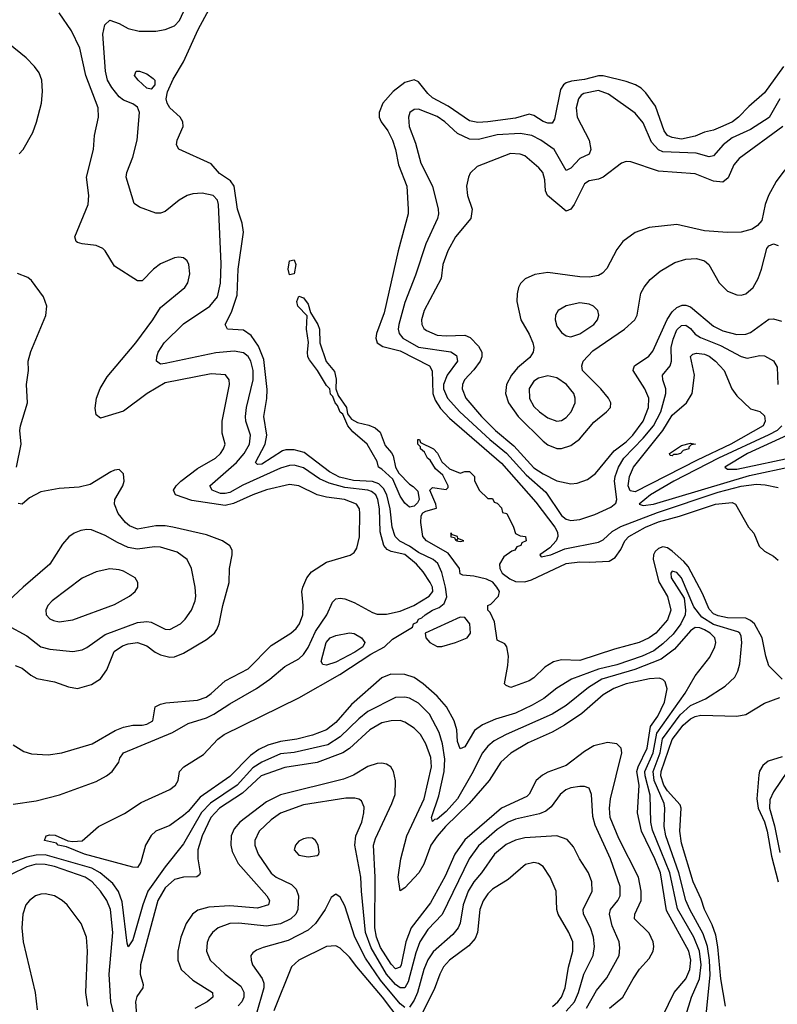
# Model space of a CAD drawing. Header units: inches. Extents: x 1305375 to 1407406, y 744550 to 841633.
# Tile 111 of 256: x 1313159 to 1316446, y 795159 to 799433. Entities that reach past the tile are written whole.
import ezdxf

# ---------------------------------------------------------------- set-up
doc = ezdxf.new("R2010")
doc.units = ezdxf.units.IN
doc.header["$MEASUREMENT"] = 0
doc.layers.add('B3719', color=7, linetype='Continuous')

msp = doc.modelspace()

# ---------------------------------------------------------------- linework, layer by layer
at = {"layer": 'B3719', "color": 5}
for points, elevation in [([(1313130, 796027.5), (1313230, 796042.4), (1313332, 796068), (1313490, 796126.2), (1313536.2, 796150), (1313560.3, 796170), (1313589.4, 796210), (1313593.4, 796226.6), (1313609.4, 796250), (1313821.3, 796338.7), (1313890, 796377.3), (1313970, 796402.9), (1314001.7, 796418.3), (1314070, 796463.7), (1314186.1, 796530), (1314243.8, 796570), (1314310, 796625.1), (1314370, 796657.8), (1314390, 796677.1), (1314410, 796707.1), (1314442.6, 796777.4), (1314491.2, 796850), (1314515.5, 796904.5), (1314530, 796918.9), (1314550, 796922.3), (1314570, 796919.2), (1314610, 796903.3), (1314690, 796859.1), (1314710, 796852.9), (1314750, 796852.1), (1314810, 796864.8), (1314868.4, 796890), (1314934.9, 796930), (1314951.6, 796950), (1314950.3, 796970), (1314939.4, 796990), (1314910, 797035.8), (1314880.9, 797070), (1314830, 797111.6), (1314770, 797124.1), (1314753.1, 797133.1), (1314738.4, 797150), (1314723.1, 797210), (1314719.8, 797310), (1314713.4, 797350), (1314703.5, 797370), (1314685.1, 797385.1), (1314670, 797391), (1314570, 797402.3), (1314501.1, 797421.1), (1314460, 797440), (1314390, 797487.4), (1314350, 797498.6), (1314330, 797497.6), (1314290, 797485.4), (1314127.7, 797412.3), (1314070, 797381), (1314050, 797375.6), (1314030, 797376.5), (1313994, 797390), (1313984.1, 797410), (1314099.7, 797510), (1314133.5, 797550), (1314156, 797590), (1314160.6, 797630), (1314140.4, 797690), (1314138.5, 797710), (1314142.4, 797750), (1314171.9, 797870), (1314172.6, 797910), (1314162.1, 797950), (1314150, 797970.9), (1314130, 797986.7), (1314090, 797994.5), (1314010, 797986.5), (1313790, 797939.8), (1313770, 797938), (1313753, 797950), (1313753.3, 797970), (1313759.8, 797990), (1313785.4, 798030), (1313870, 798112.4), (1313983.7, 798190), (1314016.7, 798230), (1314030.8, 798289.2), (1314033.7, 798373.7), (1314021.4, 798630), (1314017.7, 798650), (1313998.9, 798670), (1313950, 798680.2), (1313910, 798677.1), (1313885.3, 798670), (1313850.3, 798650), (1313790, 798599.6), (1313770, 798593.3), (1313750, 798593), (1313678.7, 798618.7), (1313655.1, 798635.1), (1313621.4, 798750), (1313623.5, 798770), (1313650, 798835.5), (1313668.8, 798910), (1313679, 799030), (1313670, 799053.2), (1313650, 799067), (1313610, 799083.9), (1313590, 799098.7), (1313558.3, 799138.3), (1313540.1, 799170), (1313531.7, 799210), (1313519.3, 799370), (1313528.9, 799411.1), (1313549.8, 799430.2), (1313590, 799416.6), (1313630, 799395.1), (1313676.9, 799383.1), (1313750, 799383.2), (1313790, 799390.2), (1313830, 799406.7), (1313852.3, 799430), (1313895.3, 799524.7)], 1160), ([(1313130, 796284.7), (1313176.5, 796256.5), (1313210, 796245.6), (1313282.3, 796242.3), (1313341.3, 796250), (1313473.5, 796290), (1313572.5, 796347.5), (1313610, 796361.8), (1313650, 796371), (1313690, 796370.2), (1313710, 796374.4), (1313736.4, 796390), (1313747.3, 796450), (1313770, 796462), (1313792.6, 796467.4), (1313930, 796479.2), (1313967.6, 796492.4), (1313990, 796507.3), (1314050, 796563.5), (1314150, 796614.3), (1314250, 796717), (1314335.1, 796770), (1314358.1, 796790), (1314372.6, 796810), (1314386.9, 796850), (1314389.2, 796890), (1314382.6, 796950), (1314387.3, 796970), (1314404.4, 797010), (1314424.6, 797035.4), (1314490, 797078.6), (1314592.1, 797107.9), (1314610, 797120.4), (1314621.2, 797138.8), (1314632.7, 797187.3), (1314634.7, 797290), (1314632.9, 797310), (1314620.4, 797330), (1314567.6, 797350), (1314490, 797359.9), (1314450, 797369.9), (1314370, 797409.9), (1314330, 797415.2), (1314230, 797391.7), (1314170, 797370.6), (1314086.9, 797333.1), (1314050, 797324.4), (1313906.3, 797346.3), (1313834.2, 797370), (1313825.6, 797390), (1313838.1, 797410), (1313858.5, 797430), (1313930, 797485.1), (1314008.7, 797530), (1314030.6, 797550), (1314043.7, 797570), (1314049.8, 797590), (1314037.7, 797637.7), (1314037.9, 797690), (1314068.5, 797850), (1314068.2, 797870), (1314051.9, 797891.9), (1313990, 797895.6), (1313790, 797856.8), (1313711.9, 797810), (1313610, 797733.8), (1313510, 797703.5), (1313490, 797718), (1313486.5, 797746.5), (1313492.7, 797790), (1313508.4, 797831.6), (1313537.8, 797882.2), (1313662.8, 798030), (1313736.8, 798130), (1313770, 798183.6), (1313875.5, 798270), (1313887.9, 798290), (1313897.8, 798330), (1313893.1, 798370), (1313885.5, 798385.5), (1313870, 798399.7), (1313850, 798402.6), (1313830, 798399.8), (1313770, 798372.9), (1313739.6, 798350), (1313690, 798298.9), (1313670, 798298.9), (1313570, 798362.4), (1313530, 798429.7), (1313519.5, 798439.5), (1313490, 798453.1), (1313430, 798459.8), (1313410, 798466.4), (1313403.6, 798470), (1313398.7, 798490), (1313455.6, 798630), (1313458.4, 798670), (1313448.2, 798750), (1313479.6, 798870), (1313483.9, 798930), (1313500.2, 799010), (1313499.3, 799050), (1313445.3, 799190), (1313419.4, 799310), (1313384.1, 799384.1), (1313330, 799463.1)], 1180), ([(1316133.5, 795070), (1316154.3, 795285.7), (1316151.6, 795350), (1316143.2, 795410), (1316124.4, 795464.4), (1316066.5, 795570), (1316050, 795609.9), (1316019.3, 795730), (1315962.6, 795890), (1315955.3, 795930), (1315958.2, 796010), (1315954.9, 796030), (1315911.6, 796130), (1315907.9, 796170), (1315937.6, 796250), (1315948.3, 796311.7), (1316024.4, 796415.6), (1316070, 796455.3), (1316134.7, 796485.3), (1316220.4, 796539.6), (1316261.2, 796578.8), (1316274.8, 796605.2), (1316283.3, 796636.7), (1316292.6, 796730), (1316290, 796756.4), (1316283.4, 796770), (1316275.4, 796775.4), (1316170, 796807.1), (1316118.9, 796838.9), (1316083.8, 796883.8), (1316030, 797009.8), (1316010, 797032.8), (1315990, 797038.8), (1315984.4, 797030), (1315985.5, 797010), (1316042.4, 796922.4), (1316048.5, 796870), (1316045.7, 796850), (1316026.9, 796810), (1315993.8, 796766.2), (1315950, 796723.6), (1315910, 796693.7), (1315860.1, 796670), (1315750, 796631.9), (1315670, 796614), (1315553.6, 796570), (1315490, 796531.2), (1315433.3, 796486.7), (1315382.1, 796457.9), (1315310, 796423.1), (1315223.8, 796396.2), (1315167.4, 796372.6), (1315132.6, 796347.4), (1315090, 796275.8), (1315070, 796268.3), (1315058.9, 796298.9), (1315055.2, 796350), (1315043.8, 796390), (1315011, 796450), (1314970, 796496.8), (1314910, 796549.5), (1314870, 796576.7), (1314829.6, 796590.4), (1314768.6, 796591.4), (1314730, 796575.8), (1314599.2, 796460.8), (1314530, 796382.2), (1314490, 796350.4), (1314430, 796327.2), (1314362, 796310), (1314290, 796300.1), (1314236.2, 796283.8), (1314195.8, 796264.2), (1314160.8, 796239.2), (1314070, 796147.3), (1313942.3, 796057.7), (1313890, 795995.2), (1313870, 795977.8), (1313810, 795935.6), (1313750, 795909.7), (1313730, 795891.2), (1313704.9, 795850), (1313684.9, 795775.1), (1313670, 795752.7), (1313650, 795754), (1313440.5, 795810), (1313362, 795842), (1313325.6, 795850), (1313318, 795858), (1313266, 795870), (1313274, 795890), (1313290, 795893.8), (1313312.3, 795892.3), (1313368, 795868), (1313390, 795864.9), (1313430, 795867.7), (1313500.7, 795930), (1313613.7, 795986.3), (1313685.6, 796034.4), (1313810, 796090.8), (1313834.5, 796110), (1313846.3, 796130), (1313852.5, 796170), (1313871.6, 796190), (1313956.8, 796243.2), (1314018.1, 796310), (1314046.6, 796330), (1314370.7, 796489.3), (1314548.4, 796590), (1314681.8, 796678.2), (1314742.2, 796710), (1314776.8, 796743.2), (1314863.7, 796796.3), (1314867.6, 796810), (1314882.8, 796817.2), (1314889.7, 796830), (1314904.3, 796835.7), (1314918.3, 796850), (1314949.8, 796870), (1314978.7, 796881.3), (1315001.2, 796898.8), (1315012, 796928), (1315007, 796970), (1314990, 797033.1), (1314972.8, 797072.8), (1314952.3, 797090), (1314890, 797120), (1314850, 797147.8), (1314808.9, 797169), (1314787.8, 797190), (1314774.4, 797230), (1314765.9, 797310), (1314752.3, 797370), (1314737.8, 797397.8), (1314717.4, 797417.4), (1314690, 797428.7), (1314606.9, 797433.1), (1314546.4, 797446.4), (1314502.6, 797470), (1314393.7, 797553.7), (1314350, 797566.4), (1314314.1, 797565.9), (1314299.3, 797560.7), (1314210, 797503.9), (1314190, 797501.3), (1314181.9, 797510), (1314223.6, 797590), (1314231.1, 797628.9), (1314218.9, 797710), (1314230.8, 797789.2), (1314232, 797828), (1314218.2, 797958.2), (1314195.4, 798015.4), (1314162.6, 798062.6), (1314130, 798084.8), (1314060.9, 798090), (1314049.8, 798109.8), (1314077.3, 798162.7), (1314102.8, 798237.2), (1314106.6, 798350), (1314129.6, 798510), (1314124.7, 798550), (1314103.5, 798610), (1314089.9, 798709.9), (1314073.1, 798733.1), (1314025.5, 798765.5), (1313990, 798807.9), (1313850, 798871.1), (1313839.1, 798890), (1313842.3, 798910), (1313868.1, 798970), (1313867, 798990), (1313854.8, 799010), (1313810, 799050.6), (1313798.7, 799070), (1313794.8, 799090), (1313799.9, 799120.1), (1313824.6, 799175.4), (1313869.8, 799250), (1313933.5, 799390), (1313981.1, 799478.9)], 1140), ([(1313156.5, 798850), (1313173.6, 798870), (1313216.2, 798943.8), (1313232.3, 798987.7), (1313252.8, 799070), (1313258.3, 799121.7), (1313254.5, 799170), (1313242.8, 799202.8), (1313223.4, 799230), (1313187, 799267), (1313110.6, 799330)], 1220), ([(1316473.4, 799230), (1316390, 799114.8), (1316323.3, 799056.7), (1316278.3, 799010), (1316251.5, 798990), (1316210, 798970.5), (1316170, 798954), (1316130, 798945.4), (1316090, 798926.9), (1316030, 798914.7), (1315990, 798921), (1315970, 798930.8), (1315955, 798950), (1315918.2, 799058.2), (1315875.3, 799115.3), (1315855, 799135), (1315830.3, 799150.3), (1315790, 799164.4), (1315690, 799189.4), (1315670, 799189.4), (1315610, 799174), (1315553.4, 799166.6), (1315530, 799159.2), (1315518, 799150), (1315505.9, 799130), (1315478.7, 799001.3), (1315470, 798984.4), (1315450, 798983.9), (1315430, 798990.7), (1315390, 799016.8), (1315370, 799023.2), (1315310, 799004.8), (1315190, 798989.9), (1315146.9, 798986.9), (1315110, 798993.3), (1315018.1, 799058.1), (1314950, 799094.2), (1314930, 799112.2), (1314890, 799162.7), (1314870, 799172.5), (1314830, 799160.7), (1314778.7, 799121.3), (1314734.5, 799070), (1314718.5, 799030), (1314719, 799010), (1314727, 798990), (1314756.3, 798950), (1314776.3, 798910), (1314789.1, 798870), (1314802.3, 798802.3), (1314838.2, 798710), (1314845.1, 798610), (1314844.3, 798590), (1314801.5, 798430), (1314739.8, 798160.2), (1314707.4, 798070), (1314704.1, 798050), (1314710.2, 798030), (1314734.1, 798014.2), (1314810, 797994.9), (1314937.7, 797930), (1314948.3, 797908.3), (1314951.8, 797810), (1314961.9, 797781.9), (1314985.4, 797745.4), (1315023.3, 797703.3), (1315250, 797507.5), (1315398.5, 797338.5), (1315480.4, 797230), (1315492.3, 797207.7), (1315493.6, 797190), (1315486.3, 797170), (1315459.6, 797140.4), (1315416, 797110), (1315421.3, 797101.3), (1315464, 797110), (1315524.4, 797135.6), (1315670, 797165), (1315690, 797174.6), (1315729.1, 797210.9), (1315767.2, 797232.8), (1315926, 797294), (1316190, 797381.8), (1316290, 797407.5), (1316356.1, 797416.1), (1316393.5, 797413.5), (1316450, 797401.8)], 1140), ([(1316457.5, 799090), (1316411.1, 799008.9), (1316330, 798956.6), (1316250, 798919.9), (1316212, 798890), (1316170, 798842.4), (1316150, 798837.4), (1316094, 798854), (1315950, 798859.4), (1315930, 798867.5), (1315901, 798901), (1315864.6, 798984.6), (1315830, 799026.5), (1315713.3, 799110), (1315670, 799125.5), (1315607.3, 799112.7), (1315594.9, 799105.1), (1315583.4, 799090), (1315572.9, 799050), (1315577.3, 799010), (1315630.1, 798910.1), (1315637, 798870), (1315630.1, 798849.9), (1315590, 798829.9), (1315550, 798788.2), (1315530, 798778.8), (1315477.8, 798870), (1315419.8, 798910), (1315380.4, 798930), (1315330, 798939.4), (1315230, 798932.5), (1315150, 798913.1), (1315110, 798913.7), (1315059, 798939), (1315004.2, 798990), (1314970, 799013.3), (1314890, 799044.7), (1314870, 799043.8), (1314851.6, 799030), (1314846.2, 799010), (1314848.9, 798970), (1314876.6, 798896.6), (1314899.4, 798810), (1314950.6, 798710.6), (1314975.3, 798610), (1314975.9, 798590), (1314971.4, 798570), (1314920.7, 798459.3), (1314875.8, 798324.2), (1314830, 798205.4), (1314804.4, 798110), (1314801.7, 798090), (1314805.1, 798070), (1314820.9, 798050), (1314890, 798010.7), (1315030, 797991.1), (1315054.7, 797974.7), (1315058.9, 797950), (1315014.2, 797890), (1314998.1, 797850), (1314997.7, 797830), (1315015.6, 797790), (1315068.5, 797730), (1315198.9, 797610), (1315271.1, 797551.1), (1315357.2, 797457.2), (1315441.3, 797381.3), (1315510, 797280.6), (1315530, 797265.4), (1315550, 797258.6), (1315590, 797263.5), (1315655.1, 797284.9), (1315723.2, 797316.8), (1315746.1, 797333.9), (1315750.5, 797349.5), (1315740.3, 797430), (1315742.3, 797450), (1315756.9, 797490), (1315780.8, 797530), (1315864, 797616), (1315908.7, 797670), (1315940.8, 797730), (1315963.2, 797810), (1315962.5, 797830), (1315949.3, 797870), (1315947.6, 797890), (1315981.2, 797930), (1315986.4, 797950), (1315986.2, 798010), (1315994, 798046), (1316010, 798085.9), (1316030, 798105.9), (1316050, 798107.2), (1316070, 798092.3), (1316090, 798067.4), (1316112.7, 798052.7), (1316199, 798019), (1316290, 797971.2), (1316315.9, 797964.1), (1316370, 797975.2), (1316390, 797973.7), (1316430, 797952.4), (1316445, 797925), (1316448.5, 797850)], 1160), ([(1316470.1, 798970), (1316280.2, 798830), (1316257.8, 798802.2), (1316233.5, 798746.5), (1316210, 798727.9), (1316170, 798732.4), (1316090, 798763.8), (1315930, 798775.8), (1315810, 798816.1), (1315790, 798818), (1315770, 798809.8), (1315690, 798749.2), (1315670, 798740.2), (1315630, 798732.9), (1315610, 798721.1), (1315564.7, 798630), (1315550, 798610.6), (1315530, 798601.5), (1315449.1, 798670), (1315440.2, 798690), (1315437.2, 798737.2), (1315428.9, 798770), (1315411.9, 798790), (1315350, 798841.6), (1315329.9, 798849.9), (1315287.8, 798852.2), (1315144.1, 798795.8), (1315113.8, 798766.2), (1315106, 798750), (1315097.8, 798710), (1315102.6, 798670), (1315122.2, 798610), (1315116.3, 798570), (1315049.7, 798490.3), (1315016.1, 798430), (1314994.8, 798370), (1314987.3, 798310), (1314914, 798170), (1314902.7, 798130), (1314903.9, 798110), (1314912.5, 798092.5), (1314923.3, 798083.3), (1314970, 798063.5), (1315010, 798060.1), (1315090, 798064), (1315112.8, 798052.8), (1315150, 798015.3), (1315164.7, 797990), (1315164, 797970), (1315156.5, 797950), (1315130, 797912.6), (1315089.6, 797870), (1315080.6, 797850), (1315079.4, 797830), (1315095.4, 797790), (1315162.9, 797710), (1315223.4, 797650), (1315302.9, 797582.9), (1315390, 797487.5), (1315430, 797460.8), (1315490, 797430.4), (1315550, 797417.7), (1315578.2, 797421.7), (1315622.4, 797437.6), (1315657.6, 797462.4), (1315738.4, 797561.6), (1315790, 797600.7), (1315819.9, 797630), (1315863.7, 797690), (1315887.6, 797750), (1315888.1, 797790), (1315871.1, 797831.1), (1315820.5, 797910), (1315822.5, 797917.5), (1315826.4, 797930), (1315888.2, 797971.8), (1315906.7, 797993.3), (1315968.6, 798131.4), (1315990, 798164.3), (1316010, 798183.3), (1316033.3, 798193.3), (1316050, 798194.1), (1316070, 798186.4), (1316170, 798102.6), (1316210, 798082.6), (1316270, 798066.5), (1316310, 798067.4), (1316330, 798075), (1316410, 798133), (1316430, 798135), (1316464, 798124)], 1180), ([(1316478.6, 798781.4), (1316440.8, 798730), (1316407.5, 798670), (1316393.5, 798630), (1316378.4, 798561.6), (1316360.9, 798539.1), (1316336.5, 798523.5), (1316290, 798511.2), (1316230, 798508.9), (1316130, 798517), (1316010, 798543.2), (1315890, 798531.4), (1315830, 798508.8), (1315776, 798470), (1315750, 798435.6), (1315706.8, 798353.2), (1315687.9, 798332.1), (1315670, 798322.3), (1315630, 798315.8), (1315590, 798316.7), (1315450, 798335.4), (1315393.6, 798326.4), (1315352.5, 798307.5), (1315332.6, 798287.4), (1315323.9, 798270), (1315316.9, 798243.1), (1315315.9, 798210), (1315334, 798130), (1315370, 798067.7), (1315386, 798030), (1315389.5, 798010), (1315386.5, 797990), (1315373, 797967), (1315318.6, 797921.4), (1315292.3, 797890), (1315271, 797850), (1315266.8, 797810), (1315280.5, 797770), (1315321.8, 797710), (1315430, 797602.9), (1315450, 797587.7), (1315490, 797572.1), (1315510, 797571.1), (1315550, 797584.7), (1315587.4, 797612.6), (1315650, 797685.3), (1315705.3, 797730), (1315722.7, 797750), (1315724.5, 797770), (1315713.3, 797790), (1315680.5, 797830), (1315601.2, 797910), (1315597.8, 797930), (1315604.2, 797950), (1315645.1, 797994.9), (1315783.2, 798090), (1315827.5, 798130), (1315838, 798150), (1315854.1, 798245.9), (1315868, 798272), (1315894.9, 798305.1), (1315938.3, 798341.7), (1316001.7, 798378.3), (1316050, 798394), (1316095.7, 798395.7), (1316130, 798385.5), (1316149.6, 798369.6), (1316194.4, 798290), (1316230, 798255), (1316270, 798239.1), (1316290, 798237.7), (1316310, 798242.9), (1316341.2, 798270), (1316363.4, 798310), (1316378.2, 798350), (1316401, 798439), (1316410, 798451.5), (1316430, 798460.2), (1316450, 798452.9)], 1220), ([(1313144.3, 797490), (1313165, 797590), (1313159.8, 797650), (1313162.2, 797670), (1313193, 797770), (1313188.2, 797850), (1313197, 797910), (1313196.3, 797950), (1313207.1, 797992.9), (1313271.8, 798148.2), (1313275.9, 798190), (1313262.2, 798230), (1313210, 798300.8), (1313193.7, 798313.7), (1313150, 798331.8)], 1220), ([(1316466.1, 797670), (1316445.8, 797650), (1316410, 797630.8), (1316191.5, 797530), (1315996.9, 797430), (1315895.9, 797370), (1315846.5, 797330), (1315863.8, 797323.8), (1315909.6, 797330), (1316325.9, 797454.1), (1316514.7, 797494.7)], 1160), ([(1316490.5, 797630), (1316316.6, 797550), (1316218.5, 797490), (1316230, 797481.1), (1316270, 797482.3), (1316530, 797536.8)], 1180), ([(1316467.3, 796570), (1316410, 796628), (1316396.8, 796670), (1316381.2, 796750), (1316346.9, 796810), (1316330, 796825.2), (1316310, 796835.2), (1316230, 796836.7), (1316190, 796844.7), (1316170, 796853.6), (1316150, 796873.5), (1316122.1, 796942.1), (1316059.2, 797059.2), (1316041.2, 797081.2), (1315990, 797126.1), (1315970, 797140.8), (1315950, 797144.2), (1315930, 797137.3), (1315915.7, 797124.3), (1315909.1, 797110), (1315908.2, 797090), (1315932.3, 796992.3), (1315970, 796928.9), (1315983.9, 796870), (1315970, 796827.3), (1315918.4, 796770), (1315890, 796748.9), (1315846.7, 796730), (1315739.4, 796700.6), (1315590, 796650.9), (1315510, 796653.5), (1315475.1, 796644.9), (1315438, 796622), (1315390, 796575.6), (1315370, 796563.5), (1315290, 796534), (1315270, 796542), (1315262, 796550), (1315277.2, 796630), (1315279.3, 796670), (1315272.7, 796710), (1315264.1, 796724.1), (1315230, 796739.5), (1315218.8, 796818.8), (1315199.6, 796859.6), (1315189.7, 796870), (1315189.7, 796890), (1315203.6, 796896.4), (1315235.8, 796930), (1315240.6, 796950), (1315229.5, 796970), (1315211.5, 796991.5), (1315184.5, 797004.5), (1315130, 797018), (1315082, 797022), (1315070, 797028), (1315067.8, 797050), (1315017.5, 797117.5), (1314923.9, 797170), (1314908.3, 797190), (1314898.9, 797250), (1314900.9, 797279.1), (1314908.2, 797291.8), (1314920.6, 797299.4), (1314967.3, 797312.7), (1314964, 797330), (1314938, 797390), (1314950, 797402), (1315010, 797394), (1315018, 797402), (1315018, 797410), (1314995.3, 797455.3), (1314963.1, 797483.1), (1314940.4, 797520.4), (1314928, 797530), (1314915.3, 797555.3), (1314898, 797570), (1314898, 797578), (1314886, 797590), (1314886, 797610), (1314894, 797610), (1314898, 797598), (1314954, 797570), (1314971.6, 797551.6), (1314990, 797514), (1315023.6, 797483.6), (1315070, 797464.7), (1315090, 797472), (1315110, 797472), (1315132, 797450), (1315132.7, 797432.7), (1315152, 797390), (1315190, 797354), (1315210, 797354), (1315218, 797338), (1315230, 797334), (1315250, 797314), (1315254, 797294), (1315272, 797290), (1315302, 797230), (1315310, 797202), (1315330, 797192), (1315354, 797190), (1315356, 797170), (1315338, 797162), (1315333, 797150), (1315316, 797144), (1315307.7, 797130), (1315294.5, 797125.5), (1315259.5, 797100.5), (1315241, 797070), (1315241.6, 797050), (1315252.7, 797030), (1315285.4, 797005.4), (1315310, 796994.1), (1315350, 796993.3), (1315378.9, 797001.1), (1315530, 797072.9), (1315590, 797080.1), (1315630, 797077.8), (1315716.9, 797083.1), (1315742.2, 797097.8), (1315767.2, 797132.8), (1315784.5, 797170), (1315802.4, 797190), (1315874.7, 797230), (1315930, 797253.5), (1316022.5, 797277.5), (1316178.4, 797330), (1316250, 797336.5), (1316265.5, 797330), (1316321.1, 797230), (1316344.1, 797204.1), (1316367.3, 797147.3), (1316390, 797126.3), (1316430, 797104), (1316450, 797087.2)], 1120), ([(1313138.8, 796630), (1313170, 796618.3), (1313207.9, 796587.9), (1313233.6, 796573.6), (1313310, 796559.1), (1313370, 796536.6), (1313410, 796530.1), (1313470, 796547.3), (1313510, 796572.1), (1313537.6, 796610), (1313568.6, 796690), (1313605.5, 796714.5), (1313630, 796723.3), (1313670, 796729.1), (1313710, 796714.4), (1313746.8, 796686.8), (1313770, 796675.4), (1313810, 796666.1), (1313830, 796667.1), (1313870, 796682.7), (1313970, 796742.8), (1314003.7, 796770), (1314014.9, 796785.1), (1314024.5, 796810), (1314039.9, 796890), (1314067.1, 796990), (1314069.8, 797050), (1314081.5, 797110), (1314080.4, 797130), (1314070, 797149.5), (1314039.5, 797170), (1313970, 797196.2), (1313823.6, 797230), (1313790, 797235.5), (1313750, 797235.2), (1313670, 797220.8), (1313635.2, 797235.2), (1313617.5, 797250), (1313585.7, 797290), (1313569.8, 797330), (1313571.9, 797350), (1313607.1, 797410), (1313612.3, 797430), (1313610, 797461.2), (1313590, 797479.6), (1313570, 797477.4), (1313554, 797470), (1313464.5, 797415.5), (1313416.7, 797403.3), (1313330, 797397.3), (1313250, 797383.7), (1313202.1, 797357.9), (1313170, 797329.8), (1313152.5, 797332.5)], 1220), ([(1313105.2, 796805.2), (1313190, 796757.6), (1313250, 796710.5), (1313290, 796700.8), (1313389.9, 796690.1), (1313430, 796697.5), (1313450, 796707.4), (1313530, 796763.7), (1313670, 796816), (1313710, 796820.9), (1313730, 796818.1), (1313790, 796786.7), (1313810, 796785.6), (1313856.1, 796810), (1313877.1, 796830), (1313904.1, 796870), (1313920.3, 796910), (1313923.2, 796930), (1313920.7, 796970), (1313904.6, 797050), (1313886.2, 797090), (1313841.8, 797121.8), (1313770, 797143.6), (1313744.5, 797144.5), (1313670, 797135.1), (1313630, 797142), (1313583, 797163), (1313530, 797194), (1313470, 797217.8), (1313450, 797220.2), (1313424, 797216), (1313395.5, 797204.5), (1313372.4, 797187.6), (1313344.2, 797155.8), (1313290, 797068.9), (1313173.5, 796970), (1313110.2, 796910)], 1240), ([(1316049.9, 795110.1), (1316074.1, 795190), (1316107.9, 795270), (1316115.5, 795330), (1316108.5, 795390), (1316083.3, 795450), (1316013.2, 795573.2), (1315979.5, 795730), (1315905, 795915), (1315897.8, 795950), (1315894, 796066), (1315872.2, 796150), (1315871.2, 796170), (1315907.7, 796250), (1315923.7, 796336.3), (1316046.2, 796510), (1316090, 796584.5), (1316154.1, 796665.9), (1316175.7, 796710), (1316179.9, 796730), (1316175.3, 796750), (1316154.8, 796770), (1316130, 796784.3), (1316110, 796793.1), (1316090, 796793.9), (1316070, 796780.1), (1315999.6, 796700.4), (1315942.7, 796657.3), (1315827.5, 796612.5), (1315684.8, 796570), (1315626.4, 796533.6), (1315530, 796455.2), (1315470, 796418.9), (1315269.3, 796330), (1315218.2, 796301.8), (1315190, 796279.3), (1315166.5, 796250), (1315120.9, 796159.1), (1315058.5, 796050), (1315010, 795995.2), (1314970, 795963.1), (1314958.9, 795961.1), (1314950, 795953), (1314945, 795970), (1314977, 796063), (1315000.2, 796170), (1315002.9, 796222.9), (1314994.1, 796290), (1314978.8, 796338.8), (1314937.7, 796417.7), (1314890, 796466.6), (1314850, 796488.1), (1314830, 796492.5), (1314789.7, 796490.3), (1314670.1, 796429.9), (1314630, 796398.4), (1314550, 796319.3), (1314495.5, 796284.5), (1314350, 796251.2), (1314290, 796246.7), (1314209.9, 796209.9), (1314170, 796184.9), (1314102.9, 796110), (1313987.5, 796032.5), (1313948.4, 795991.6), (1313870, 795854.8), (1313790, 795755.4), (1313715, 795650), (1313692.7, 795590), (1313650, 795438.4), (1313630, 795407.6), (1313624.6, 795424.6), (1313604, 795604), (1313587.8, 795647.8), (1313562.6, 795682.6), (1313508.3, 795730), (1313471.5, 795750), (1313270, 795807.1), (1313230, 795806.2), (1313190, 795798), (1313095.9, 795764.1)], 1160), ([(1315950, 795108.9), (1315999.2, 795210), (1316049.2, 795270), (1316067, 795310), (1316071.4, 795350), (1316062.4, 795390), (1315966.1, 795566.1), (1315939.3, 795730), (1315915.4, 795790), (1315857.1, 795910), (1315838.9, 795990), (1315846.9, 796110), (1315837, 796170), (1315842.1, 796190), (1315881.5, 796270), (1315895.5, 796364.5), (1315927.9, 796410), (1315957.3, 796470), (1315967.8, 796527.8), (1315959.3, 796559.3), (1315949.3, 796569.3), (1315934.2, 796574.2), (1315892.1, 796572.1), (1315790, 796549.2), (1315736.3, 796530), (1315690, 796502), (1315598.4, 796421.6), (1315523, 796370), (1315470, 796340.7), (1315365.7, 796294.3), (1315290, 796248.8), (1315247, 796210), (1315196.1, 796130), (1315108.6, 796030), (1315006.1, 795930), (1314970, 795888.4), (1314943, 795850), (1314912.7, 795767.3), (1314890.1, 795730), (1314830, 795664.2), (1314810, 795651.2), (1314801.2, 795710), (1314812.2, 795790), (1314839.4, 795890), (1314914.3, 796050), (1314945.7, 796190), (1314942.9, 796230), (1314921, 796290), (1314897.8, 796330), (1314870, 796357.5), (1314830, 796383.9), (1314810, 796390.5), (1314770, 796389.9), (1314730, 796379.9), (1314678.4, 796350), (1314590, 796269.9), (1314560.9, 796250), (1314450, 796208.8), (1314310, 796186.6), (1314206.4, 796150), (1314125, 796075), (1314026.3, 796010), (1313987.8, 795970), (1313950.4, 795890), (1313932.2, 795830), (1313931.6, 795790), (1313942.6, 795730), (1313938.6, 795721.4), (1313927.7, 795712.3), (1313870, 795711), (1313830, 795700.1), (1313790, 795664.8), (1313758, 795610), (1313682.8, 795330), (1313682.2, 795290), (1313695, 795245), (1313692.7, 795230), (1313667.1, 795192.9), (1313660.9, 795170), (1313668.6, 795070)], 1180), ([(1316220.9, 795150), (1316201.1, 795270), (1316188.1, 795408.1), (1316179.1, 795459.1), (1316163.5, 795503.5), (1316129.9, 795570), (1316115.8, 795615.8), (1316080.8, 795690), (1316030, 795858), (1316023, 795910), (1316028.7, 796010), (1316024.3, 796024.3), (1315970, 796085.8), (1315954, 796110), (1315940.6, 796150), (1315941.6, 796170), (1315990, 796307.6), (1316038.2, 796370), (1316070, 796398.1), (1316090, 796408.7), (1316114.3, 796414.4), (1316270, 796409.3), (1316310, 796416.9), (1316390, 796466), (1316457.2, 796490)], 1120), ([(1315717.6, 795142.3), (1315775.9, 795190), (1315821.1, 795270), (1315848.9, 795311.1), (1315890, 795358.2), (1315907.3, 795390), (1315910.4, 795410), (1315907, 795430), (1315890, 795466.9), (1315826.9, 795530), (1315827.6, 795550), (1315855.6, 795610), (1315855.7, 795650), (1315844.4, 795710), (1315758, 795878), (1315721.6, 795970), (1315717.9, 796010), (1315722.6, 796050), (1315771.2, 796250), (1315768.9, 796270), (1315750, 796288.9), (1315710, 796294.8), (1315650, 796280.1), (1315610, 796256.7), (1315530, 796194.9), (1315450, 796165.8), (1315426.9, 796153.1), (1315399.2, 796130), (1315369.2, 796070.8), (1315358.8, 796061.2), (1315250, 796009.9), (1315090, 795873), (1315046.4, 795810), (1315005.6, 795714.4), (1314940.7, 795599.3), (1314857.2, 795490), (1314833.9, 795430), (1314814.3, 795330), (1314810, 795320.2), (1314790, 795312.8), (1314770, 795332.9), (1314725, 795405), (1314706.7, 795450), (1314699.7, 795490), (1314700.9, 795710), (1314694.7, 795850), (1314702.2, 795877.8), (1314773.8, 796030), (1314788.2, 796070), (1314789.5, 796129.5), (1314780.6, 796170), (1314769.3, 796189.3), (1314750, 796201.4), (1314730, 796206.1), (1314710, 796204.5), (1314670, 796190.9), (1314607.1, 796152.9), (1314564, 796136), (1314290, 796067.9), (1314230, 796038), (1314114.3, 795950), (1314090, 795920.6), (1314077.1, 795890), (1314074.7, 795850), (1314081.5, 795821.5), (1314107.4, 795770), (1314231, 795630), (1314243.5, 795610), (1314238.3, 795590), (1314190, 795576.1), (1314070, 795586.2), (1313979.6, 795580.4), (1313932.5, 795567.5), (1313908, 795550), (1313881.2, 795510), (1313857.8, 795450), (1313845.7, 795390), (1313844.6, 795350), (1313858.9, 795310), (1313910, 795263.6), (1313995.6, 795210), (1313996.8, 795190), (1313971.8, 795170), (1313919.1, 795140.9)], 1220), ([(1316467.3, 796232.7), (1316406.4, 796213.6), (1316384, 796196), (1316369, 796171), (1316365.5, 796154.5), (1316357.5, 796050), (1316363.2, 796010), (1316390, 795950.6), (1316402, 795910), (1316421.6, 795801.6), (1316449.8, 795689.8)], 1120), ([(1316489.8, 796170.2), (1316430, 796080.9), (1316414.3, 796045.7), (1316412.7, 796010), (1316433.6, 795933.6), (1316457.3, 795817.3)], 1140), ([(1315618.4, 795141.6), (1315661.6, 795218.4), (1315705.8, 795274.2), (1315759.3, 795370), (1315763.6, 795403.6), (1315759.9, 795430), (1315730, 795499.7), (1315718, 795550), (1315722.3, 795570), (1315754.5, 795610), (1315764.6, 795630), (1315765, 795670), (1315722.4, 795790), (1315656, 795936), (1315646.2, 795973.8), (1315640.3, 796070), (1315630, 796096.3), (1315610, 796103.5), (1315590, 796103.7), (1315550, 796098.1), (1315528.8, 796090), (1315503.6, 796070), (1315464.6, 796015.4), (1315442.5, 795997.5), (1315413.8, 795986.2), (1315310, 795963.1), (1315278.5, 795950), (1315230, 795916.9), (1315150, 795846.5), (1315108.5, 795790), (1314991.4, 795548.6), (1314930, 795482.8), (1314895.3, 795430), (1314877.5, 795382.5), (1314844.4, 795255.6), (1314829.6, 795230.4), (1314810, 795229.9), (1314790, 795244.7), (1314750, 795289.3), (1314683.5, 795403.5), (1314659.3, 795470), (1314641.3, 795650), (1314639.4, 795710), (1314612.7, 795850), (1314617.4, 795890), (1314643, 795950), (1314652.6, 795990), (1314653.8, 796013.8), (1314641.6, 796041.6), (1314629.8, 796049.8), (1314613.4, 796053.4), (1314573.4, 796053.4), (1314390, 796024.7), (1314290, 795987.8), (1314250, 795960.2), (1314197.8, 795910), (1314179.1, 795870), (1314178.6, 795850), (1314192.9, 795810), (1314250, 795728.4), (1314272, 795710), (1314338.1, 795678.1), (1314358.7, 795658.7), (1314369.1, 795629.1), (1314366.3, 795570), (1314356.4, 795550), (1314335.9, 795530), (1314290, 795508.3), (1314230, 795498), (1314110, 795511.2), (1314070, 795509.9), (1314019.6, 795490), (1313995.9, 795470), (1313981.4, 795450), (1313972.8, 795427.2), (1313969.4, 795390), (1313985, 795350), (1314050.2, 795290), (1314117.7, 795237.7), (1314132, 795212), (1314131, 795190), (1314122.3, 795170), (1314107.3, 795152.7)], 1240), ([(1315530.5, 795129.5), (1315566.5, 795170), (1315584.1, 795210), (1315607.1, 795290), (1315647, 795370), (1315653.3, 795410), (1315649, 795450), (1315635.3, 795490), (1315605.7, 795550), (1315604.5, 795570), (1315642.4, 795650), (1315642.1, 795690), (1315627.4, 795730), (1315588.2, 795790), (1315562.1, 795842.1), (1315534.5, 795874.5), (1315490, 795890.6), (1315350, 795881.7), (1315310, 795871.4), (1315270, 795851.9), (1315218.9, 795810), (1315163.3, 795730), (1315130, 795690.4), (1315105.1, 795650), (1315082.6, 795590), (1315069.7, 795510.3), (1315061.2, 795490), (1315037.9, 795462.1), (1314953.4, 795386.6), (1314930, 795352), (1314912.8, 795310), (1314884.4, 795210), (1314870, 795176.1), (1314850, 795147)], 1260), ([(1315470.2, 795149.8), (1315494.2, 795170), (1315510, 795190.1), (1315525.5, 795230), (1315540.7, 795319.3), (1315559.5, 795390), (1315558.4, 795430), (1315542.2, 795470), (1315494.8, 795550), (1315489.9, 795570.1), (1315486, 795650), (1315461.2, 795710), (1315430, 795757.6), (1315410.4, 795770.4), (1315390, 795774.7), (1315354.1, 795765.9), (1315279, 795701), (1315210, 795658.1), (1315190, 795638.2), (1315170, 795607.4), (1315155.7, 795570), (1315145, 795470), (1315135.6, 795444.4), (1315108, 795412), (1315024.2, 795350), (1314998.4, 795321.6), (1314981.8, 795290), (1314956.9, 795223.1), (1314890, 795087.9)], 1280), ([(1313570, 795104.5), (1313554.5, 795170), (1313547.5, 795290), (1313563.5, 795470), (1313552.4, 795570), (1313536.5, 795610), (1313509.9, 795650), (1313473, 795690), (1313442.5, 795710), (1313310, 795756.5), (1313270, 795765.8), (1313230, 795767), (1313190, 795756.1), (1313119.5, 795720.5)], 1180), ([(1313454.7, 795150), (1313445.7, 795210), (1313453, 795390), (1313448.7, 795450), (1313426.2, 795510), (1313365, 795590), (1313343.2, 795610), (1313310, 795629.9), (1313270, 795638.5), (1313250, 795636.7), (1313228.1, 795630), (1313200.9, 795610), (1313185.9, 795590), (1313171.8, 795550), (1313168.3, 795490), (1313174.2, 795430), (1313225.5, 795210), (1313234.9, 795134.9)], 1220), ([(1314830, 795144.9), (1314810, 795160.3), (1314724.2, 795264.2), (1314658.9, 795359), (1314612.6, 795450), (1314570, 795586), (1314550, 795624.5), (1314530, 795637), (1314510, 795622.7), (1314484.1, 795570), (1314442.2, 795510), (1314410, 795480.2), (1314323.6, 795436.4), (1314214.8, 795405.2), (1314186, 795394), (1314170, 795382.4), (1314162.4, 795370), (1314162.7, 795350), (1314169.4, 795330), (1314210.8, 795270.8), (1314217.7, 795250), (1314218.2, 795230), (1314184.9, 795115.1)], 1260), ([(1314810, 795089), (1314733, 795190), (1314621.2, 795321.2), (1314590, 795364), (1314550, 795402.8), (1314530, 795411.9), (1314490, 795409.2), (1314370, 795351), (1314337.9, 795322.1), (1314261.1, 795130)], 1280)]:
    msp.add_lwpolyline(points, dxfattribs=dict(at, elevation=elevation))
for points, elevation in [([(1313730, 799132), (1313710, 799135.7), (1313672.8, 799170), (1313656.9, 799190), (1313664, 799210), (1313678, 799210), (1313710, 799198.3), (1313738.1, 799178.1), (1313744.9, 799170), (1313745.4, 799150)], 1140), ([(1314330, 798326), (1314323.9, 798350), (1314330, 798386.8), (1314349.6, 798390.4), (1314357.6, 798370), (1314350, 798329.4)], 1120), ([(1314850, 797316.9), (1314830, 797333.7), (1314810, 797364.2), (1314777.7, 797437.7), (1314730, 797482), (1314715.6, 797490), (1314710, 797515.3), (1314666, 797590), (1314604.2, 797644.2), (1314582, 797670), (1314560.9, 797720.9), (1314549.7, 797729.7), (1314537.7, 797757.7), (1314527.3, 797770), (1314517.6, 797797.6), (1314507.3, 797807.3), (1314504.5, 797830), (1314490, 797844.5), (1314450.8, 797910.8), (1314416.6, 797956.6), (1314409.7, 797970), (1314408, 797990), (1314411.5, 798031.5), (1314403.9, 798090), (1314406.7, 798146.7), (1314365.1, 798190), (1314361.7, 798210), (1314370, 798232.2), (1314390, 798224.9), (1314410, 798198.4), (1314421.3, 798161.3), (1314452.9, 798110), (1314459.6, 798090), (1314460.9, 798030), (1314489.2, 797949.2), (1314525.3, 797905.2), (1314532.3, 797872.3), (1314530.4, 797830), (1314540.9, 797800.9), (1314577.1, 797750), (1314581.4, 797721.4), (1314598.4, 797698.4), (1314624, 797684), (1314673.3, 797673.3), (1314701.4, 797661.4), (1314722.3, 797642.3), (1314745, 797585), (1314772.8, 797552.8), (1314779.2, 797539.2), (1314790, 797491), (1314803.9, 797463.9), (1314850, 797416), (1314866.4, 797406.4), (1314886.2, 797386.2), (1314892.7, 797350), (1314884.9, 797335.1), (1314870, 797320.7)], 1120), ([(1315590, 798203.2), (1315529.5, 798190.4), (1315494.9, 798170), (1315483.2, 798150), (1315482.2, 798130), (1315490, 798102.4), (1315510, 798075.6), (1315530, 798060.9), (1315550, 798056.9), (1315590, 798068.7), (1315650, 798109.3), (1315666, 798130), (1315672.5, 798150), (1315667.7, 798170), (1315659.3, 798179.3), (1315648.2, 798190), (1315630, 798197.9)], 1240), ([(1315830, 797383.5), (1315807.2, 797387.2), (1315799, 797410), (1315805.1, 797450), (1315822.8, 797490), (1315949.9, 797650), (1315990, 797715.5), (1316052, 797770), (1316076.5, 797810), (1316086.2, 797890), (1316069.4, 797970.6), (1316079.7, 797980.3), (1316095.2, 797984.8), (1316130, 797980.8), (1316150, 797972.6), (1316178.4, 797950), (1316216.3, 797910), (1316249.6, 797830), (1316270, 797799.5), (1316330, 797744.2), (1316370, 797731.4), (1316390, 797713.7), (1316394, 797690), (1316384.8, 797670), (1316244.9, 797590), (1316099, 797521)], 1140), ([(1315450, 797887.6), (1315410, 797877.2), (1315390, 797864.2), (1315370, 797831.6), (1315371.5, 797788.5), (1315390, 797754.2), (1315414, 797730), (1315450, 797703.9), (1315490, 797689.5), (1315510, 797693.1), (1315530, 797705.5), (1315551.2, 797730), (1315568.5, 797770), (1315569.2, 797790), (1315563.7, 797810), (1315531.3, 797850), (1315490, 797878.3)], 1240), ([(1315990, 797539), (1315981.2, 797541.2), (1315979, 797550), (1316030, 797584), (1316070, 797594), (1316090.6, 797590.6), (1316072.5, 797587.5), (1316062.8, 797577.2), (1316062.8, 797570), (1316037.6, 797562.4), (1316026, 797550), (1316010, 797545.7), (1315995.2, 797544.8)], 1120), ([(1315030, 797206), (1315030, 797187.3), (1315045.4, 797185.4), (1315050, 797174), (1315058, 797178), (1315054, 797170), (1315070, 797167.7), (1315086, 797170), (1315060.4, 797180.4), (1315058, 797190), (1315036.4, 797196.4)], 1120), ([(1313550, 797048.5), (1313490, 797035.4), (1313430, 797009.1), (1313299.6, 796910), (1313280.9, 796890), (1313271.8, 796870), (1313273.7, 796850), (1313290, 796832.2), (1313305.2, 796825.2), (1313330, 796819.7), (1313390, 796828.4), (1313570, 796893.7), (1313635.8, 796930), (1313659.7, 796950), (1313671.5, 796970), (1313671.6, 796990), (1313659.6, 797010), (1313610, 797038.3), (1313590, 797044.9)], 1260), ([(1315070, 796838.7), (1314918, 796770), (1314920.5, 796750), (1314938.7, 796730), (1314970, 796711.6), (1314990, 796712.4), (1315050, 796728.7), (1315099.8, 796750), (1315114.5, 796770), (1315112, 796810), (1315090, 796838)], 1140), ([(1314490, 796631.2), (1314474.3, 796634.3), (1314467.5, 796647.5), (1314489.2, 796730), (1314506.6, 796750), (1314530, 796759.5), (1314590, 796771.2), (1314610, 796768.4), (1314641.5, 796750), (1314656.5, 796730), (1314648.3, 796710), (1314613.3, 796686.7), (1314530, 796644)], 1140), ([(1314410, 795882), (1314390, 795877.6), (1314370, 795866.6), (1314355.5, 795850), (1314350.5, 795830), (1314370, 795805.7), (1314410, 795799.5), (1314450, 795804), (1314457.2, 795810), (1314458.9, 795821.1), (1314454.5, 795850), (1314442.7, 795870), (1314430, 795879.5)], 1260)]:
    msp.add_lwpolyline(points, close=True, dxfattribs=dict(at, elevation=elevation))

doc.saveas('drawing.dxf')
